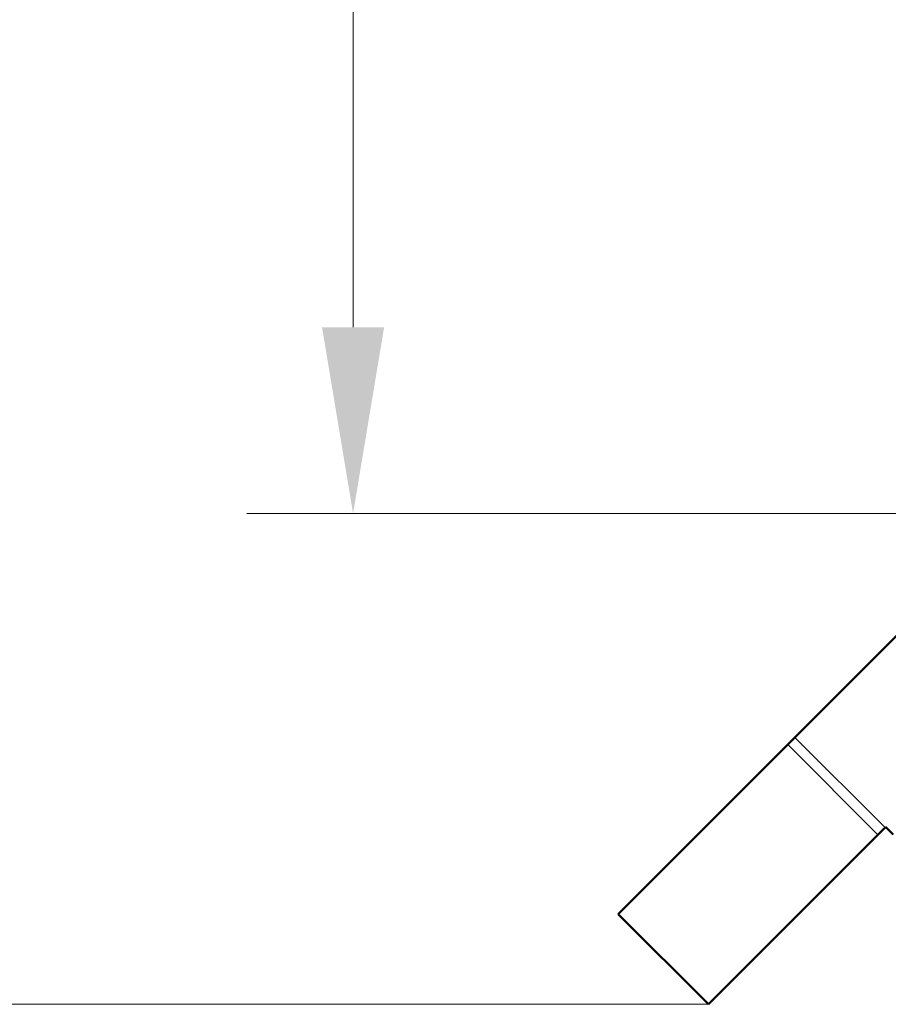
# Model space of a CAD drawing. Header units: millimetres. Extents: x 5 to 414, y 5 to 290.
# Tile 3 of 83: x 66 to 82, y 156 to 174. Entities that reach past the tile are written whole.
import ezdxf

# ---------------------------------------------------------------- set-up
doc = ezdxf.new("R2010")
doc.units = ezdxf.units.MM
doc.layers.add('1', color=7, linetype='Continuous', true_color=0xffffff)
doc.styles.add('Arial', font='Arial')
doc.dimstyles.new('DIMSTYLE_BRK_2', dxfattribs={"dimtxt": 0.18, "dimasz": 0.18, "dimexe": 0.18, "dimexo": 0.0625, "dimgap": 0.09, "dimtad": 0, "dimtih": 1, "dimtoh": 1, "dimdec": 4, "dimzin": 0, "dimdsep": 46, "dimtxsty": 'Standard', "dimcen": 0.09, "dimadec": 0, "dimazin": 0, "dimtfac": 1, "dimtdec": 4, "dimtofl": 0, "dimtmove": 0, "dimatfit": 3, "dimfxl": 1, "dimtolj": 1, "dimtzin": 0, "dimarcsym": 0})
doc.dimstyles.new('DIMSTYLE_BRK_3', dxfattribs={"dimtxt": 0.18, "dimasz": 0.18, "dimexe": 0.18, "dimexo": 0.0625, "dimgap": 0.09, "dimtad": 0, "dimtih": 1, "dimtoh": 1, "dimdec": 4, "dimzin": 0, "dimdsep": 46, "dimtxsty": 'Standard', "dimcen": 0.09, "dimadec": 0, "dimazin": 0, "dimtfac": 1, "dimtdec": 4, "dimtofl": 0, "dimtmove": 0, "dimatfit": 3, "dimfxl": 1, "dimtolj": 1, "dimtzin": 0, "dimarcsym": 0})

# ---------------------------------------------------------------- blocks, each defined once
blk = doc.blocks.new('_U0')
at = {"layer": '1', "color": 92, "linetype": 'Continuous', "lineweight": 13}
for p, q in [((86.62911, 211.08074), (70.079418, 211.08074)), ((91.485448, 211.08074), (89.62911, 211.08074)), ((72.079418, 207.58074), (72.079418, 168.368065)), ((91.485448, 164.868065), (70.079418, 164.868065))]:
    blk.add_line(p, q, dxfattribs=at)
at = {"layer": '1', "color": 92}
for points in [[(72.662751, 207.58074), (71.496085, 207.58074), (72.079418, 211.08074)], [(71.496085, 168.368065), (72.662751, 168.368065), (72.079418, 164.868065)]]:
    blk.add_solid(points, dxfattribs=at)
at = {"layer": 'Defpoints', "color": 0}
for p in [(91.485448, 211.08074), (72.079418, 164.868065), (91.485448, 164.868065)]:
    blk.add_point(p, dxfattribs=at)
at = {"layer": '1', "color": 1, "lineweight": 13, "insert": (67.516418, 187.974402), "char_height": 3, "attachment_point": 2, "rotation": 90, "style": 'Arial'}
blk.add_mtext('\\A1;462', dxfattribs=at)
blk = doc.blocks.new('_U2')
at = {"layer": '1', "color": 92, "linetype": 'Continuous', "lineweight": 13}
for p, q in [((77.400229, 222.148098), (59.874399, 222.148098)), ((80.597285, 222.148098), (80.400229, 222.148098)), ((61.874399, 218.648098), (61.874399, 159.139184)), ((78.758808, 155.639184), (59.874399, 155.639184))]:
    blk.add_line(p, q, dxfattribs=at)
at = {"layer": '1', "color": 92}
for points in [[(62.457732, 218.648098), (61.291066, 218.648098), (61.874399, 222.148098)], [(61.291066, 159.139184), (62.457732, 159.139184), (61.874399, 155.639184)]]:
    blk.add_solid(points, dxfattribs=at)
at = {"layer": 'Defpoints', "color": 0}
for p in [(80.597285, 222.148098), (61.874399, 155.639184), (78.758808, 155.639184)]:
    blk.add_point(p, dxfattribs=at)
at = {"layer": '1', "color": 1, "lineweight": 13, "insert": (57.311399, 188.893641), "char_height": 3, "attachment_point": 2, "rotation": 90, "style": 'Arial'}
blk.add_mtext('\\A1;665', dxfattribs=at)

msp = doc.modelspace()

# ---------------------------------------------------------------- linework, layer by layer
at = {"layer": '1', "color": 7, "linetype": 'Continuous', "lineweight": 50}
for p, q in [((80.38359, 160.65808), (83.90577, 164.18026)), ((77.06175, 157.33624), (80.2507, 160.52519)), ((80.38359, 160.65808), (80.2507, 160.52519)), ((82.08065, 158.96103), (81.94776, 158.82813)), ((82.08065, 158.96103), (82.09274, 158.97312)), ((82.09274, 158.97312), (82.23416, 158.8317)), ((81.94776, 158.82813), (78.75881, 155.63918)), ((78.75881, 155.63918), (77.06175, 157.33624))]:
    msp.add_line(p, q, dxfattribs=at)
at = {"layer": '1', "color": 2, "linetype": 'Continuous', "lineweight": 13}
for p, q in [((80.2507, 160.52519), (81.94776, 158.82813)), ((80.38359, 160.65808), (82.08065, 158.96103))]:
    msp.add_line(p, q, dxfattribs=at)

# ---------------------------------------------------------------- dimensions: what is measured, and where the dimension line sits
at = {"layer": '1', "color": 1, "linetype": 'Continuous', "lineweight": 13}
for base, p1, p2, dimstyle, picture, middle in [((61.8744, 155.63918), (80.59728, 222.1481), (78.75881, 155.63918), 'DIMSTYLE_BRK_3', '_U2', (61.8744, 188.89364)), ((72.07942, 164.86807), (91.48545, 211.08074), (91.48545, 164.86807), 'DIMSTYLE_BRK_2', '_U0', (72.07942, 187.9744))]:
    dim = msp.add_linear_dim(base=base, p1=p1, p2=p2, angle=90, dimstyle=dimstyle, override={"dimtxt": 3, "dimasz": 3.5, "dimexe": 2, "dimexo": 0, "dimgap": 1.5, "dimtad": 1, "dimtih": 0, "dimtoh": 0, "dimdec": 0, "dimlfac": 10, "dimzin": 8, "dimdsep": 44, "dimlunit": 2, "dimtxsty": 'Arial', "dimsah": 1, "dimse1": 0, "dimse2": 0, "dimsd1": 0, "dimsd2": 0, "dimclrd": 92, "dimclre": 92, "dimclrt": 1, "dimtol": 0, "dimtm": -0.1, "dimtfac": 0.5, "dimtdec": 3, "dimtofl": 1, "dimtmove": 0, "dimtzin": 8, "dimlwd": 13, "dimlwe": 13}, dxfattribs=at)
    dim.commit()
    dim.dimension.update_dxf_attribs({"geometry": picture, "text_midpoint": middle, "dimtype": 160})

doc.saveas('drawing.dxf')
